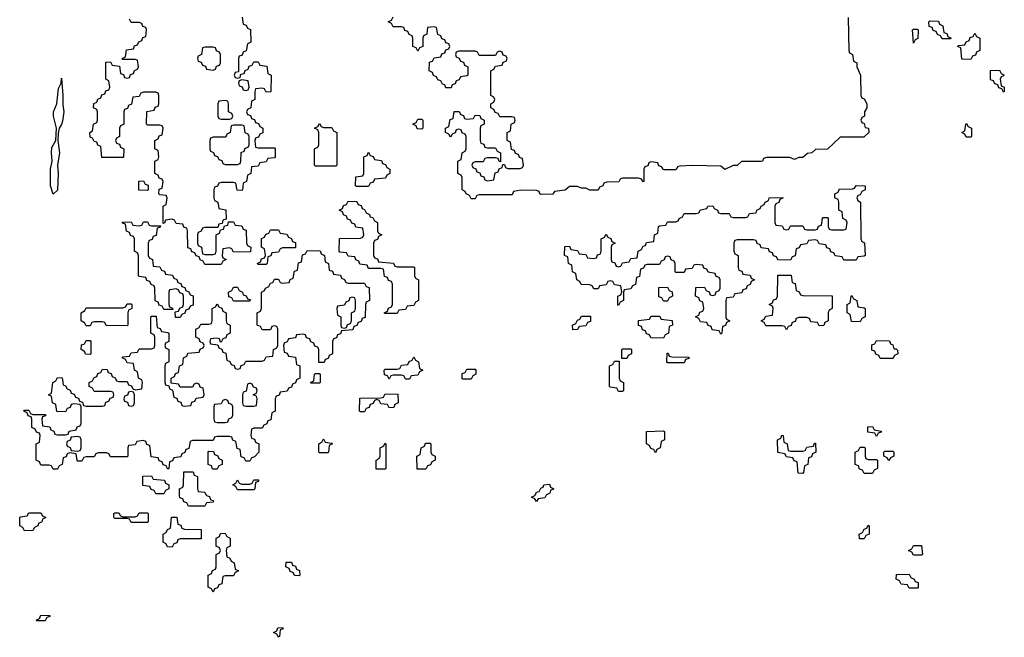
# Model space of a CAD drawing. Header units: inches. Extents: x 2777885 to 2884230, y 684484 to 829189.
# Tile 55 of 239: x 2859686 to 2864494, y 719306 to 722320. Entities that reach past the tile are written whole.
import ezdxf

# ---------------------------------------------------------------- set-up
doc = ezdxf.new("R2010")
doc.units = ezdxf.units.IN
doc.header["$MEASUREMENT"] = 0
for name, color, linetype in [('C8751', 7, 'Continuous'), ('C8752', 7, 'Continuous'), ('C8761', 7, 'Continuous'), ('C8762', 7, 'Continuous')]:
    doc.layers.add(name, color=color, linetype=linetype)

msp = doc.modelspace()

# ---------------------------------------------------------------- linework, layer by layer
at = {"layer": 'C8751', "color": 6}
for points in [[(2859710, 719826), (2859702, 719842), (2859686, 719850), (2859686, 719890), (2859690, 719894), (2859722, 719898), (2859730, 719914), (2859790, 719914), (2859798, 719898), (2859814, 719890), (2859798, 719882), (2859794, 719870), (2859778, 719862), (2859774, 719850), (2859758, 719842), (2859750, 719828)], [(2859770, 719386), (2859766, 719390), (2859782, 719398), (2859790, 719414), (2859832.7, 719412.7), (2859832.7, 719407.3), (2859818, 719402), (2859810, 719386)]]:
    msp.add_lwpolyline(points, close=True, dxfattribs=at)
at = {"layer": 'C8752', "color": 6}
for points in [[(2859850, 721468), (2859837.2, 721510), (2859837.2, 721590), (2859845.2, 721630), (2859840.9, 721670), (2859843.7, 721696.3), (2859862, 721730), (2859865.2, 721790), (2859851.6, 721850), (2859851.6, 721870), (2859866.6, 721910), (2859875.3, 721984.7), (2859888, 722010), (2859890, 722034), (2859897, 721950), (2859896, 721904), (2859901.6, 721870), (2859894.9, 721825.1), (2859890, 721808), (2859878, 721790), (2859874, 721766), (2859872.7, 721730), (2859880.3, 721670), (2859870.3, 721610), (2859874, 721570), (2859870, 721488)], [(2859970, 720286), (2859938, 720282), (2859932.7, 720267.3), (2859918, 720262), (2859914, 720250), (2859918, 720238), (2859932.7, 720232.7), (2859938, 720218), (2859970, 720214), (2859982, 720218), (2859986, 720230), (2859986, 720270), (2859982, 720282)]]:
    msp.add_lwpolyline(points, close=True, dxfattribs=at)
for points in [[(2860000, 720843), (2859986, 720850), (2859986, 720890), (2860000, 720897)], [(2860000, 720703), (2859986, 720710), (2859987.3, 720732.7), (2860000, 720737.3)], [(2860000, 720182.7), (2859998, 720182), (2859990, 720166), (2859970, 720166), (2859966, 720170), (2859962, 720202), (2859930, 720206), (2859918, 720202), (2859912.7, 720187.3), (2859898, 720182), (2859894, 720150), (2859878, 720142), (2859870, 720126), (2859850, 720126), (2859842, 720142), (2859830, 720146), (2859790, 720146), (2859782, 720162), (2859766, 720170), (2859766, 720250), (2859782, 720258), (2859786, 720290), (2859782, 720302), (2859767.3, 720307.3), (2859762, 720322), (2859746, 720330), (2859746, 720370), (2859742, 720382), (2859727.3, 720387.3), (2859722, 720402), (2859706, 720410), (2859710, 720414), (2859730, 720414), (2859738, 720398), (2859750, 720394), (2859812.7, 720392.7), (2859812.7, 720387.3), (2859798, 720382), (2859794, 720370), (2859798, 720338), (2859832.7, 720332.7), (2859838, 720318), (2859852.7, 720312.7), (2859858, 720298), (2859870, 720294), (2859910, 720294), (2859922, 720298), (2859927.3, 720312.7), (2859962, 720318), (2859967.3, 720332.7), (2859982, 720338), (2859986, 720350), (2859986, 720430), (2859982, 720442), (2859950, 720446), (2859938, 720442), (2859932.7, 720427.3), (2859918, 720422), (2859910, 720406), (2859867.3, 720407.3), (2859862, 720442), (2859846, 720450), (2859842, 720482), (2859826, 720490), (2859842, 720498), (2859848, 720550), (2859862, 720558), (2859870, 720574), (2859892.7, 720572.7), (2859898, 720538), (2859910, 720534), (2859918, 720518), (2859932.7, 720512.7), (2859938, 720498), (2859952.7, 720492.7), (2859958, 720478), (2859972.7, 720472.7), (2859978, 720458), (2859992.7, 720452.7), (2859998, 720438), (2860000, 720437.3)]]:
    msp.add_lwpolyline(points, dxfattribs=at)
at = {"layer": 'C8761', "color": 6}
for points in [[(2860597, 720000), (2860598, 719998), (2860612.7, 719992.7), (2860618, 719978), (2860632.7, 719972.7), (2860630, 719966), (2860598, 719962), (2860590, 719946), (2860510, 719946), (2860502, 719962), (2860487.3, 719967.3), (2860482, 719982), (2860467.3, 719987.3), (2860466.9, 720000)], [(2862257, 720000), (2862250, 719986), (2862218, 719982), (2862210, 719968), (2862202, 719982), (2862186, 719990), (2862202, 719998), (2862203, 720000)]]:
    msp.add_lwpolyline(points, dxfattribs=at)
for points in [[(2860230, 719866), (2860222, 719882), (2860210, 719886), (2860150, 719886), (2860146, 719890), (2860146, 719910), (2860150, 719914), (2860170, 719914), (2860178, 719898), (2860190, 719894), (2860250, 719894), (2860262, 719898), (2860270, 719914), (2860310, 719914), (2860314, 719910), (2860314, 719870), (2860310, 719866)], [(2860430, 719746), (2860407.3, 719747.3), (2860402, 719762), (2860386, 719770), (2860386, 719810), (2860402, 719818), (2860407.3, 719832.7), (2860422, 719838), (2860427.3, 719892.7), (2860452.7, 719892.7), (2860458, 719858), (2860472.7, 719852.7), (2860478, 719838), (2860490, 719834), (2860572.7, 719832.7), (2860572.7, 719787.3), (2860470, 719786), (2860458, 719782), (2860452.7, 719767.3), (2860438, 719762)], [(2860630, 719526), (2860622, 719542), (2860606, 719550), (2860606, 719610), (2860622, 719618), (2860627.3, 719632.7), (2860642, 719638), (2860646, 719650), (2860646, 719710), (2860662, 719718), (2860666, 719730), (2860662, 719742), (2860646, 719750), (2860646, 719790), (2860662, 719798), (2860667.3, 719812.7), (2860690, 719814), (2860698, 719798), (2860714, 719790), (2860714, 719750), (2860698, 719742), (2860694, 719730), (2860698, 719698), (2860712.7, 719692.7), (2860718, 719678), (2860734, 719670), (2860738, 719638), (2860754, 719630), (2860738, 719622), (2860730, 719606), (2860690, 719606), (2860678, 719602), (2860672.7, 719567.3), (2860658, 719562), (2860652.7, 719547.3), (2860638, 719542)], [(2863810, 719786), (2863787.3, 719787.3), (2863786, 719810), (2863802, 719818), (2863810, 719834), (2863822, 719838), (2863830, 719854), (2863834, 719850), (2863834, 719810), (2863818, 719802)], [(2864050, 719706), (2864042, 719722), (2864026, 719730), (2864042, 719738), (2864050, 719754), (2864090, 719754), (2864094, 719710), (2864090, 719706)], [(2861050, 719606), (2861027.3, 719607.3), (2861022, 719622), (2861007.3, 719627.3), (2861002, 719642), (2860986, 719650), (2860987.3, 719672.7), (2861012.7, 719672.7), (2861018, 719658), (2861032.7, 719652.7), (2861038, 719638), (2861052.7, 719632.7), (2861054, 719610)], [(2864030, 719546), (2864022, 719562), (2863990, 719566), (2863982, 719582), (2863966, 719590), (2863967.3, 719612.7), (2864030, 719614), (2864038, 719598), (2864054, 719590), (2864058, 719578), (2864072.7, 719572.7), (2864074, 719550), (2864070, 719546)], [(2860950, 719306), (2860942, 719322), (2860926, 719330), (2860942, 719338), (2860947.3, 719352.7), (2860970, 719354), (2860972.7, 719347.3), (2860958, 719342), (2860954, 719310)]]:
    msp.add_lwpolyline(points, close=True, dxfattribs=at)
at = {"layer": 'C8762', "color": 6}
for points in [[(2860772.7, 722332.7), (2860778, 722298), (2860792.7, 722292.7), (2860798, 722278), (2860812.7, 722272.7), (2860814, 722210), (2860798, 722202), (2860792.7, 722167.3), (2860778, 722162), (2860772.7, 722147.3), (2860758, 722142), (2860754, 722130), (2860754, 722066), (2860738, 722062), (2860734, 722050), (2860738, 722038), (2860750, 722034), (2860762, 722038), (2860766, 722054), (2860782, 722058), (2860787.3, 722072.7), (2860802, 722078), (2860807.3, 722092.7), (2860822, 722098), (2860830, 722114), (2860850, 722114), (2860858, 722098), (2860892.7, 722092.7), (2860898, 722058), (2860914, 722050), (2860912.7, 721967.3), (2860890, 721966), (2860882, 721982), (2860870, 721986), (2860838, 721982), (2860834, 721970), (2860834, 721930), (2860818, 721922), (2860814, 721890), (2860798, 721882), (2860794, 721870), (2860798, 721858), (2860812.7, 721852.7), (2860818, 721838), (2860832.7, 721832.7), (2860838, 721818), (2860852.7, 721812.7), (2860858, 721798), (2860874, 721790), (2860872.7, 721767.3), (2860858, 721762), (2860852.7, 721747.3), (2860838, 721742), (2860834, 721730), (2860838, 721698), (2860850, 721694), (2860930, 721694), (2860934, 721690), (2860934, 721650), (2860930, 721646), (2860898, 721642), (2860890, 721626), (2860858, 721622), (2860850, 721606), (2860818, 721602), (2860814, 721570), (2860798, 721562), (2860794, 721530), (2860778, 721522), (2860774, 721490), (2860770, 721486), (2860747.3, 721487.3), (2860742, 721522), (2860730, 721526), (2860670, 721526), (2860658, 721522), (2860652.7, 721507.3), (2860638, 721502), (2860634, 721490), (2860634, 721450), (2860638, 721438), (2860654, 721430), (2860658, 721398), (2860692.7, 721392.7), (2860694, 721346), (2860678, 721342), (2860674, 721326), (2860658, 721322), (2860654, 721306), (2860590, 721306), (2860578, 721302), (2860572.7, 721287.3), (2860558, 721282), (2860554, 721270), (2860554, 721230), (2860558, 721218), (2860574, 721210), (2860578, 721178), (2860590, 721174), (2860630, 721174), (2860642, 721178), (2860646, 721190), (2860646, 721270), (2860662, 721278), (2860666, 721294), (2860682, 721298), (2860686, 721314), (2860702, 721318), (2860706, 721334), (2860730, 721334), (2860738, 721318), (2860770, 721314), (2860778, 721298), (2860792.7, 721292.7), (2860794, 721230), (2860798, 721218), (2860814, 721210), (2860812.7, 721187.3), (2860730, 721186), (2860722, 721202), (2860710, 721206), (2860678, 721202), (2860674, 721170), (2860678, 721158), (2860694, 721150), (2860678, 721142), (2860670, 721126), (2860590, 721126), (2860582, 721142), (2860567.3, 721147.3), (2860562, 721162), (2860547.3, 721167.3), (2860542, 721182), (2860527.3, 721187.3), (2860522, 721202), (2860507.3, 721207.3), (2860506, 721290), (2860502, 721302), (2860487.3, 721307.3), (2860482, 721322), (2860450, 721326), (2860442, 721342), (2860430, 721346), (2860398, 721342), (2860392.7, 721327.3), (2860386, 721326), (2860386, 721410), (2860402, 721418), (2860406, 721450), (2860402, 721462), (2860370, 721466), (2860366, 721470), (2860367.3, 721492.7), (2860382, 721498), (2860386, 721530), (2860382, 721542), (2860367.3, 721547.3), (2860362, 721562), (2860346, 721570), (2860346, 721630), (2860362, 721638), (2860366, 721650), (2860362, 721682), (2860346, 721690), (2860346, 721730), (2860362, 721738), (2860367.3, 721752.7), (2860382, 721758), (2860386, 721790), (2860382, 721802), (2860370, 721806), (2860310, 721806), (2860306, 721810), (2860307.3, 721872.7), (2860342, 721878), (2860347.3, 721892.7), (2860362, 721898), (2860366, 721910), (2860366, 721950), (2860362, 721962), (2860350, 721966), (2860290, 721966), (2860278, 721962), (2860270, 721946), (2860238, 721942), (2860232.7, 721907.3), (2860218, 721902), (2860212.7, 721887.3), (2860198, 721882), (2860194, 721870), (2860194, 721810), (2860178, 721802), (2860174, 721790), (2860174, 721750), (2860158, 721742), (2860154, 721730), (2860158, 721718), (2860172.7, 721712.7), (2860178, 721698), (2860194, 721690), (2860192.7, 721647.3), (2860087.3, 721647.3), (2860082, 721702), (2860067.3, 721707.3), (2860062, 721722), (2860050, 721726), (2860042, 721742), (2860030, 721746), (2860028, 721770), (2860042, 721778), (2860046, 721810), (2860062, 721818), (2860066, 721830), (2860066, 721870), (2860062, 721882), (2860046, 721890), (2860048.4, 721911.6), (2860062, 721918), (2860067.3, 721932.7), (2860082, 721938), (2860087.3, 721952.7), (2860102, 721958), (2860107.3, 721972.7), (2860122, 721978), (2860126, 721990), (2860122, 722022), (2860106, 722030), (2860107.3, 722112.7), (2860130, 722114), (2860138, 722098), (2860172.7, 722092.7), (2860178, 722058), (2860192.7, 722052.7), (2860198, 722038), (2860210, 722034), (2860222, 722038), (2860227.3, 722052.7), (2860242, 722058), (2860247.3, 722072.7), (2860262, 722078), (2860266, 722090), (2860262, 722122), (2860250, 722126), (2860190, 722126), (2860186, 722130), (2860202, 722138), (2860207.3, 722172.7), (2860242, 722178), (2860247.3, 722192.7), (2860262, 722198), (2860267.3, 722212.7), (2860282, 722218), (2860287.3, 722232.7), (2860302, 722238), (2860306, 722270), (2860302, 722282), (2860287.3, 722287.3), (2860282, 722302), (2860270, 722306), (2860230, 722306), (2860222, 722322)], [(2863732, 722330), (2863734, 722170), (2863738, 722158), (2863752, 722150), (2863758, 722118), (2863774, 722110), (2863774, 722090), (2863791, 722049), (2863794, 721950), (2863798, 721938), (2863810, 721934), (2863822, 721910), (2863822, 721890), (2863812, 721870), (2863811.1, 721848.9), (2863798, 721842), (2863794, 721830), (2863798, 721818), (2863810, 721814), (2863814, 721794), (2863831.3, 721790), (2863832, 721770), (2863807.3, 721747.3), (2863692.7, 721747.3), (2863630, 721688.7), (2863572.7, 721687.3), (2863554, 721670), (2863532.7, 721667.3), (2863510, 721648), (2863490, 721648), (2863470, 721638), (2863447.3, 721647.3), (2863332.7, 721647.3), (2863318, 721642), (2863314, 721630), (2863307.3, 721627.3), (2863210, 721628), (2863190, 721608.7), (2863170, 721608), (2863130, 721588.7), (2863110, 721606), (2862970, 721608), (2862910, 721606), (2862898, 721602), (2862894, 721590), (2862887.3, 721587.3), (2862832.7, 721587.3), (2862826, 721590), (2862822, 721602), (2862807.3, 721607.3), (2862802, 721622), (2862770, 721626), (2862758, 721622), (2862752.7, 721607.3), (2862738, 721602), (2862734, 721590), (2862734, 721530), (2862730, 721528), (2862722, 721542), (2862707.3, 721547.3), (2862630, 721546), (2862618, 721542), (2862611.6, 721528.4), (2862552.7, 721527.3), (2862538, 721522), (2862534, 721510), (2862518, 721502), (2862510, 721488.7), (2862470, 721488.7), (2862450, 721498), (2862430, 721498), (2862410, 721506), (2862370, 721506), (2862350, 721488), (2862298, 721482), (2862290, 721468), (2862232.7, 721467.3), (2862226, 721470), (2862222, 721482), (2862210, 721486), (2862132.7, 721487.3), (2862098, 721482), (2862090, 721466), (2861930, 721466), (2861918, 721462), (2861910, 721446), (2861890, 721446), (2861882, 721462), (2861866, 721470), (2861862, 721482), (2861846, 721490), (2861846, 721550), (2861842, 721562), (2861826, 721570), (2861826, 721630), (2861842, 721638), (2861846, 721670), (2861862, 721678), (2861866, 721690), (2861866, 721750), (2861862, 721762), (2861847.3, 721767.3), (2861842, 721782), (2861830, 721786), (2861818, 721782), (2861812.7, 721767.3), (2861798, 721762), (2861790, 721746), (2861782, 721762), (2861766, 721770), (2861766, 721790), (2861782, 721798), (2861787.3, 721832.7), (2861802, 721838), (2861807.3, 721872.7), (2861832.7, 721872.7), (2861838, 721858), (2861852.7, 721852.7), (2861858, 721838), (2861870, 721834), (2861902, 721838), (2861910, 721854), (2861932.7, 721852.7), (2861938, 721838), (2861954, 721830), (2861954, 721810), (2861938, 721802), (2861934, 721790), (2861934, 721730), (2861938, 721718), (2861952.7, 721712.7), (2861958, 721698), (2861970, 721694), (2862010, 721694), (2862018, 721678), (2862034, 721670), (2862034, 721626), (2862027.3, 721627.3), (2862022, 721642), (2862010, 721646), (2861970, 721646), (2861958, 721642), (2861950, 721626), (2861910, 721626), (2861898, 721622), (2861894, 721610), (2861898, 721598), (2861912.7, 721592.7), (2861918, 721578), (2861932.7, 721572.7), (2861938, 721558), (2861952.7, 721552.7), (2861958, 721538), (2861970, 721534), (2862002, 721538), (2862007.3, 721572.7), (2862022, 721578), (2862027.3, 721592.7), (2862042, 721598), (2862046, 721614), (2862052.7, 721612.7), (2862058, 721598), (2862070, 721594), (2862130, 721594), (2862142, 721598), (2862146, 721610), (2862142, 721642), (2862127.3, 721647.3), (2862122, 721662), (2862107.3, 721667.3), (2862102, 721682), (2862087.3, 721687.3), (2862082, 721722), (2862066, 721730), (2862066, 721770), (2862082, 721778), (2862086, 721810), (2862102, 721818), (2862106, 721830), (2862102, 721842), (2862090, 721846), (2862030, 721846), (2862022, 721862), (2862007.3, 721867.3), (2862002, 721882), (2861986, 721890), (2861986, 721910), (2862002, 721918), (2862006, 721930), (2862002, 721942), (2861986, 721950), (2861986, 722070), (2862002, 722078), (2862010, 722094), (2862042, 722098), (2862047.3, 722112.7), (2862062, 722118), (2862066, 722130), (2862062, 722142), (2862047.3, 722147.3), (2862042, 722162), (2862030, 722166), (2862018, 722162), (2862010, 722146), (2861930, 722146), (2861922, 722162), (2861910, 722166), (2861830, 722166), (2861818, 722162), (2861814, 722150), (2861818, 722138), (2861832.7, 722132.7), (2861838, 722118), (2861852.7, 722112.7), (2861858, 722098), (2861874, 722090), (2861874, 722050), (2861870, 722046), (2861838, 722042), (2861832.7, 722027.3), (2861818, 722022), (2861812.7, 722007.3), (2861798, 722002), (2861792.7, 721987.3), (2861767.3, 721987.3), (2861762, 722002), (2861750, 722006), (2861742, 722022), (2861727.3, 722027.3), (2861722, 722042), (2861707.3, 722047.3), (2861702, 722062), (2861686, 722070), (2861687.3, 722112.7), (2861702, 722118), (2861710, 722134), (2861742, 722138), (2861747.3, 722152.7), (2861762, 722158), (2861767.3, 722172.7), (2861782, 722178), (2861786, 722190), (2861782, 722202), (2861767.3, 722207.3), (2861762, 722222), (2861747.3, 722227.3), (2861742, 722242), (2861727.3, 722247.3), (2861722, 722282), (2861710, 722286), (2861678, 722282), (2861674, 722250), (2861658, 722242), (2861654, 722230), (2861654, 722190), (2861638, 722182), (2861630, 722166), (2861622, 722182), (2861606, 722190), (2861606, 722230), (2861602, 722242), (2861587.3, 722247.3), (2861582, 722262), (2861567.3, 722267.3), (2861562, 722282), (2861550, 722286), (2861510, 722286), (2861502, 722302), (2861486, 722310), (2861502, 722318), (2861510, 722334)], [(2860000, 720437.3), (2860010, 720434), (2860090, 720434), (2860102, 720438), (2860107.3, 720452.7), (2860122, 720458), (2860127.3, 720472.7), (2860142, 720478), (2860146, 720490), (2860142, 720502), (2860130, 720506), (2860050, 720506), (2860042, 720522), (2860026, 720530), (2860026, 720550), (2860042, 720558), (2860050, 720574), (2860062, 720578), (2860067.3, 720592.7), (2860082, 720598), (2860090, 720614), (2860112.7, 720612.7), (2860118, 720598), (2860132.7, 720592.7), (2860138, 720578), (2860152.7, 720572.7), (2860158, 720558), (2860170, 720554), (2860210, 720554), (2860218, 720538), (2860232.7, 720532.7), (2860238, 720518), (2860250, 720514), (2860282, 720518), (2860286, 720550), (2860282, 720562), (2860266, 720570), (2860262, 720602), (2860246, 720610), (2860242, 720642), (2860210, 720646), (2860202, 720662), (2860186, 720670), (2860190, 720674), (2860222, 720678), (2860230, 720694), (2860262, 720698), (2860270, 720714), (2860330, 720714), (2860342, 720718), (2860346, 720730), (2860346, 720770), (2860342, 720782), (2860326, 720790), (2860326, 720870), (2860330, 720874), (2860352.7, 720872.7), (2860358, 720818), (2860372.7, 720812.7), (2860378, 720798), (2860410, 720794), (2860414, 720790), (2860414, 720750), (2860398, 720742), (2860394, 720730), (2860398, 720718), (2860414, 720710), (2860414, 720650), (2860398, 720642), (2860394, 720630), (2860394, 720550), (2860398, 720538), (2860414, 720534), (2860418, 720518), (2860432.7, 720512.7), (2860438, 720478), (2860452.7, 720472.7), (2860458, 720458), (2860472.7, 720452.7), (2860478, 720438), (2860490, 720434), (2860522, 720438), (2860527.3, 720452.7), (2860542, 720458), (2860547.3, 720472.7), (2860582, 720478), (2860586, 720490), (2860582, 720522), (2860567.3, 720527.3), (2860562, 720542), (2860550, 720546), (2860538, 720542), (2860530, 720526), (2860470, 720526), (2860462, 720542), (2860426, 720546), (2860426, 720570), (2860442, 720578), (2860447.3, 720592.7), (2860462, 720598), (2860466, 720630), (2860482, 720638), (2860486, 720670), (2860502, 720678), (2860507.3, 720692.7), (2860562, 720698), (2860567.3, 720712.7), (2860582, 720718), (2860586, 720730), (2860582, 720742), (2860567.3, 720747.3), (2860562, 720762), (2860546, 720770), (2860546, 720810), (2860562, 720818), (2860570, 720834), (2860610, 720834), (2860622, 720838), (2860626, 720850), (2860626, 720910), (2860642, 720918), (2860650, 720934), (2860658, 720918), (2860672.7, 720912.7), (2860678, 720898), (2860694, 720890), (2860694, 720850), (2860698, 720838), (2860714, 720830), (2860714, 720790), (2860698, 720782), (2860692.7, 720767.3), (2860678, 720762), (2860670, 720746), (2860666, 720746), (2860662, 720762), (2860650, 720766), (2860618, 720762), (2860614, 720750), (2860618, 720738), (2860654, 720734), (2860658, 720718), (2860672.7, 720712.7), (2860678, 720698), (2860692.7, 720692.7), (2860698, 720658), (2860712.7, 720652.7), (2860718, 720638), (2860732.7, 720632.7), (2860738, 720618), (2860750, 720614), (2860762, 720618), (2860767.3, 720632.7), (2860782, 720638), (2860790, 720654), (2860870, 720654), (2860882, 720658), (2860890, 720674), (2860922, 720678), (2860926, 720710), (2860942, 720718), (2860946, 720730), (2860946, 720810), (2860942, 720822), (2860930, 720826), (2860918, 720822), (2860910, 720806), (2860870, 720806), (2860862, 720822), (2860846, 720830), (2860846, 720890), (2860862, 720898), (2860866, 720910), (2860866, 720990), (2860882, 720998), (2860886, 721010), (2860902, 721018), (2860910, 721034), (2860922, 721038), (2860930, 721054), (2860950, 721054), (2860958, 721038), (2860970, 721034), (2861002, 721038), (2861007.3, 721052.7), (2861022, 721058), (2861027.3, 721092.7), (2861042, 721098), (2861047.3, 721132.7), (2861062, 721138), (2861067.3, 721172.7), (2861082, 721178), (2861090, 721194), (2861152.7, 721192.7), (2861158, 721178), (2861174, 721170), (2861178, 721138), (2861194, 721130), (2861198, 721098), (2861212.7, 721092.7), (2861218, 721078), (2861252.7, 721072.7), (2861258, 721058), (2861272.7, 721052.7), (2861278, 721038), (2861290, 721034), (2861370, 721034), (2861378, 721018), (2861392.7, 721012.7), (2861394, 720950), (2861378, 720942), (2861374, 720930), (2861372.7, 720867.3), (2861358, 720862), (2861352.7, 720847.3), (2861338, 720842), (2861332.7, 720827.3), (2861318, 720822), (2861312.7, 720807.3), (2861258, 720802), (2861252.7, 720787.3), (2861238, 720782), (2861232.7, 720767.3), (2861218, 720762), (2861214, 720750), (2861214, 720690), (2861198, 720682), (2861192.7, 720667.3), (2861178, 720662), (2861172.7, 720647.3), (2861147.3, 720647.3), (2861146, 720710), (2861142, 720722), (2861127.3, 720727.3), (2861122, 720742), (2861107.3, 720747.3), (2861102, 720762), (2861087.3, 720767.3), (2861082, 720782), (2861070, 720786), (2861038, 720782), (2861032.7, 720767.3), (2860998, 720762), (2860992.7, 720747.3), (2860978, 720742), (2860974, 720730), (2860978, 720698), (2860992.7, 720692.7), (2860998, 720678), (2861032.7, 720672.7), (2861038, 720638), (2861054, 720630), (2861054, 720570), (2861038, 720562), (2861032.7, 720547.3), (2861018, 720542), (2861012.7, 720527.3), (2860998, 720522), (2860992.7, 720507.3), (2860958, 720502), (2860952.7, 720487.3), (2860938, 720482), (2860934, 720470), (2860934, 720410), (2860918, 720402), (2860912.7, 720367.3), (2860898, 720362), (2860892.7, 720347.3), (2860878, 720342), (2860870, 720326), (2860830, 720326), (2860818, 720322), (2860814, 720290), (2860818, 720278), (2860832.7, 720272.7), (2860838, 720258), (2860854, 720250), (2860854, 720210), (2860832.7, 720187.3), (2860818, 720182), (2860810, 720166), (2860790, 720166), (2860782, 720182), (2860767.3, 720187.3), (2860762, 720222), (2860747.3, 720227.3), (2860742, 720262), (2860727.3, 720267.3), (2860722, 720282), (2860710, 720286), (2860650, 720286), (2860638, 720282), (2860630, 720266), (2860530, 720266), (2860518, 720262), (2860512.7, 720227.3), (2860498, 720222), (2860492.7, 720207.3), (2860478, 720202), (2860472.7, 720187.3), (2860438, 720182), (2860432.7, 720167.3), (2860418, 720162), (2860414, 720130), (2860410, 720126), (2860402, 720142), (2860387.3, 720147.3), (2860382, 720162), (2860367.3, 720167.3), (2860362, 720182), (2860327.3, 720187.3), (2860322, 720242), (2860307.3, 720247.3), (2860302, 720262), (2860290, 720266), (2860258, 720262), (2860250, 720246), (2860218, 720242), (2860214, 720230), (2860214, 720190), (2860210, 720186), (2860130, 720186), (2860122, 720202), (2860110, 720206), (2860070, 720206), (2860058, 720202), (2860050, 720186), (2860010, 720186), (2860000, 720182.7)], [(2860000, 720897), (2860002, 720898), (2860010, 720914), (2860190, 720914), (2860202, 720918), (2860210, 720934), (2860230, 720934), (2860234, 720930), (2860234, 720910), (2860218, 720902), (2860214, 720890), (2860214, 720830), (2860210, 720826), (2860108, 720828), (2860102, 720842), (2860090, 720846), (2860050, 720846), (2860038, 720842), (2860030, 720826), (2860010, 720826), (2860002, 720842), (2860000, 720843)], [(2860000, 720737.3), (2860002, 720738), (2860010, 720754), (2860030, 720754), (2860034, 720750), (2860034, 720690), (2860030, 720686), (2860007.3, 720687.3), (2860002, 720702), (2860000, 720703)], [(2860466.9, 720000), (2860466, 720030), (2860482, 720038), (2860486, 720050), (2860487.3, 720112.7), (2860532.7, 720112.7), (2860538, 720098), (2860554, 720090), (2860554, 720030), (2860558, 720018), (2860590, 720014), (2860597, 720000)], [(2862203, 720000), (2862210, 720014), (2862222, 720018), (2862230, 720034), (2862242, 720038), (2862246, 720050), (2862272.7, 720052.7), (2862278, 720038), (2862294, 720030), (2862278, 720022), (2862274, 720010), (2862258, 720002), (2862257, 720000)]]:
    msp.add_lwpolyline(points, dxfattribs=at)
for points in [[(2864190, 722226), (2864182, 722242), (2864167.3, 722247.3), (2864162, 722262), (2864147.3, 722267.3), (2864142, 722282), (2864127.3, 722287.3), (2864126, 722310), (2864130, 722314), (2864172.7, 722312.7), (2864178, 722298), (2864194, 722290), (2864198, 722258), (2864212.7, 722252.7), (2864218, 722238), (2864234, 722230), (2864230, 722226)], [(2864050, 722206), (2864046, 722270), (2864050, 722274), (2864070, 722274), (2864074, 722270), (2864071.6, 722228.4), (2864058, 722222)], [(2864330, 722126), (2864287.3, 722127.3), (2864282, 722182), (2864266, 722190), (2864270, 722194), (2864302, 722198), (2864307.3, 722212.7), (2864322, 722218), (2864327.3, 722232.7), (2864342, 722238), (2864350, 722254), (2864358, 722238), (2864374, 722230), (2864374, 722170), (2864358, 722162), (2864352.7, 722147.3), (2864338, 722142)], [(2860630, 722186), (2860590, 722186), (2860578, 722182), (2860574, 722150), (2860558, 722142), (2860554, 722130), (2860558, 722118), (2860572.7, 722112.7), (2860578, 722098), (2860592.7, 722092.7), (2860598, 722078), (2860630, 722074), (2860642, 722078), (2860647.3, 722092.7), (2860662, 722098), (2860666, 722110), (2860666, 722150), (2860662, 722162), (2860647.3, 722167.3), (2860642, 722182)], [(2864490, 721966), (2864482, 721982), (2864467.3, 721987.3), (2864462, 722002), (2864447.3, 722007.3), (2864442, 722022), (2864427.3, 722027.3), (2864427.3, 722072.7), (2864470, 722074), (2864478, 722058), (2864491.6, 722051.6), (2864490, 722046), (2864478, 722042), (2864474, 722030), (2864478, 721998), (2864494, 721990), (2864494, 721970)], [(2860770, 722026), (2860758, 722022), (2860754, 722010), (2860758, 721998), (2860772.7, 721992.7), (2860778, 721978), (2860790, 721974), (2860802, 721978), (2860806, 721990), (2860802, 722022)], [(2860690, 721926), (2860658, 721922), (2860654, 721910), (2860654, 721850), (2860658, 721838), (2860670, 721834), (2860710, 721834), (2860722, 721838), (2860726, 721850), (2860722, 721862), (2860706, 721870), (2860706, 721910), (2860702, 721922)], [(2861650, 721786), (2861627.3, 721787.3), (2861622, 721802), (2861606, 721810), (2861622, 721818), (2861630, 721834), (2861650, 721834), (2861654, 721830), (2861654, 721790)], [(2860770, 721806), (2860730, 721806), (2860718, 721802), (2860714, 721770), (2860698, 721762), (2860692.7, 721747.3), (2860630, 721746), (2860618, 721742), (2860614, 721730), (2860614, 721690), (2860618, 721678), (2860632.7, 721672.7), (2860638, 721658), (2860652.7, 721652.7), (2860658, 721638), (2860672.7, 721632.7), (2860678, 721618), (2860690, 721614), (2860750, 721614), (2860762, 721618), (2860766, 721630), (2860767.3, 721672.7), (2860782, 721678), (2860787.3, 721692.7), (2860802, 721698), (2860806, 721710), (2860806, 721750), (2860802, 721762), (2860787.3, 721767.3), (2860782, 721802)], [(2861170, 721794), (2861210, 721794), (2861218, 721778), (2861234, 721770), (2861234, 721610), (2861230, 721606), (2861130, 721606), (2861126, 721610), (2861126, 721690), (2861142, 721698), (2861146, 721710), (2861146, 721770), (2861142, 721782), (2861126, 721790), (2861142, 721798), (2861150, 721814), (2861158, 721798)], [(2864330, 721746), (2864307.3, 721747.3), (2864302, 721762), (2864286, 721770), (2864302, 721778), (2864306, 721810), (2864310, 721814), (2864318, 721798), (2864334, 721790), (2864334, 721750)], [(2861330, 721506), (2861326, 721510), (2861327.3, 721552.7), (2861362, 721558), (2861366, 721570), (2861366, 721650), (2861382, 721658), (2861390, 721674), (2861398, 721658), (2861412.7, 721652.7), (2861418, 721638), (2861452.7, 721632.7), (2861458, 721618), (2861472.7, 721612.7), (2861478, 721598), (2861494, 721590), (2861494, 721570), (2861478, 721562), (2861472.7, 721547.3), (2861418, 721542), (2861412.7, 721527.3), (2861398, 721522), (2861390, 721506)], [(2860310, 721486), (2860267.3, 721487.3), (2860267.3, 721532.7), (2860290, 721534), (2860298, 721518), (2860312.7, 721512.7), (2860314, 721490)], [(2863710, 721146), (2863702, 721162), (2863667.3, 721167.3), (2863662, 721182), (2863647.3, 721187.3), (2863642, 721202), (2863627.3, 721207.3), (2863622, 721222), (2863590, 721226), (2863582, 721242), (2863570, 721246), (2863538, 721242), (2863530, 721226), (2863498, 721222), (2863492.7, 721207.3), (2863478, 721202), (2863472.7, 721167.3), (2863458, 721162), (2863450, 721146), (2863387.3, 721147.3), (2863382, 721162), (2863367.3, 721167.3), (2863362, 721182), (2863347.3, 721187.3), (2863342, 721202), (2863307.3, 721207.3), (2863302, 721222), (2863287.3, 721227.3), (2863282, 721242), (2863270, 721246), (2863190, 721246), (2863178, 721242), (2863174, 721230), (2863174, 721190), (2863178, 721178), (2863194, 721170), (2863194, 721110), (2863198, 721098), (2863212.7, 721092.7), (2863218, 721078), (2863252.7, 721072.7), (2863258, 721058), (2863274, 721050), (2863258, 721042), (2863252.7, 721027.3), (2863238, 721022), (2863232.7, 721007.3), (2863218, 721002), (2863212.7, 720987.3), (2863178, 720982), (2863170, 720966), (2863138, 720962), (2863134, 720950), (2863134, 720870), (2863138, 720858), (2863154, 720850), (2863138, 720842), (2863132.7, 720827.3), (2863118, 720822), (2863114, 720790), (2863110, 720786), (2863102, 720802), (2863067.3, 720807.3), (2863062, 720822), (2863047.3, 720827.3), (2863042, 720842), (2863010, 720846), (2863002, 720862), (2862986, 720870), (2863002, 720878), (2863007.3, 720892.7), (2863022, 720898), (2863026, 720910), (2863022, 720942), (2863007.3, 720947.3), (2863002, 720962), (2862986, 720970), (2862987.3, 721012.7), (2863030, 721014), (2863038, 720998), (2863052.7, 720992.7), (2863058, 720978), (2863070, 720974), (2863082, 720978), (2863087.3, 720992.7), (2863102, 720998), (2863106, 721010), (2863106, 721050), (2863102, 721062), (2863087.3, 721067.3), (2863082, 721082), (2863047.3, 721087.3), (2863042, 721102), (2863027.3, 721107.3), (2863022, 721122), (2862990, 721126), (2862978, 721122), (2862970, 721106), (2862938, 721102), (2862930, 721086), (2862890, 721086), (2862886, 721090), (2862886, 721130), (2862882, 721142), (2862867.3, 721147.3), (2862862, 721162), (2862850, 721166), (2862838, 721162), (2862832.7, 721147.3), (2862818, 721142), (2862810, 721126), (2862750, 721126), (2862738, 721122), (2862732.7, 721107.3), (2862718, 721102), (2862712.7, 721067.3), (2862698, 721062), (2862692.7, 721027.3), (2862678, 721022), (2862670, 721006), (2862638, 721002), (2862634, 720990), (2862634, 720950), (2862618, 720942), (2862610, 720926), (2862606, 720930), (2862606, 720970), (2862622, 720978), (2862626, 720990), (2862622, 721022), (2862590, 721026), (2862582, 721042), (2862570, 721046), (2862558, 721042), (2862550, 721026), (2862518, 721022), (2862510, 721006), (2862490, 721006), (2862482, 721022), (2862470, 721026), (2862427.3, 721027.3), (2862422, 721042), (2862406, 721050), (2862402, 721082), (2862386, 721090), (2862382, 721122), (2862366, 721130), (2862362, 721162), (2862346, 721170), (2862347.3, 721212.7), (2862370, 721214), (2862378, 721198), (2862410, 721194), (2862418, 721178), (2862450, 721174), (2862458, 721158), (2862490, 721154), (2862502, 721158), (2862507.3, 721172.7), (2862522, 721178), (2862526, 721190), (2862526, 721250), (2862542, 721258), (2862550, 721274), (2862558, 721258), (2862572.7, 721252.7), (2862578, 721238), (2862594, 721230), (2862578, 721222), (2862574, 721210), (2862574, 721150), (2862578, 721138), (2862592.7, 721132.7), (2862598, 721118), (2862610, 721114), (2862622, 721118), (2862630, 721134), (2862662, 721138), (2862670, 721154), (2862702, 721158), (2862706, 721190), (2862722, 721198), (2862730, 721214), (2862742, 721218), (2862747.3, 721232.7), (2862782, 721238), (2862786, 721270), (2862802, 721278), (2862806, 721310), (2862810, 721314), (2862842, 721318), (2862850, 721334), (2862890, 721334), (2862902, 721338), (2862906, 721350), (2862922, 721358), (2862930, 721374), (2862990, 721374), (2863002, 721378), (2863010, 721392), (2863042, 721398), (2863046, 721410), (2863070, 721411.3), (2863078, 721398), (2863094, 721390), (2863098, 721378), (2863110, 721374), (2863150, 721374), (2863158, 721358), (2863170, 721354), (2863230, 721354), (2863242, 721358), (2863250, 721374), (2863282, 721378), (2863286, 721390), (2863302, 721398), (2863306, 721410), (2863322, 721418), (2863326, 721430), (2863342, 721438), (2863346, 721450), (2863351.6, 721451.6), (2863414, 721450), (2863398, 721442), (2863392.7, 721427.3), (2863378, 721422), (2863374, 721410), (2863374, 721330), (2863378, 721318), (2863410, 721314), (2863418, 721298), (2863430, 721294), (2863442, 721298), (2863450, 721314), (2863510, 721314), (2863518, 721298), (2863530, 721294), (2863570, 721294), (2863582, 721298), (2863587.3, 721312.7), (2863602, 721318), (2863606, 721350), (2863610, 721354), (2863630, 721354), (2863634, 721350), (2863634, 721310), (2863638, 721298), (2863650, 721294), (2863710, 721294), (2863722, 721298), (2863726, 721330), (2863722, 721342), (2863706, 721350), (2863702, 721382), (2863686, 721390), (2863686, 721430), (2863682, 721442), (2863666, 721450), (2863666, 721470), (2863682, 721478), (2863690, 721494), (2863747.3, 721492.7), (2863762, 721498), (2863770, 721511.3), (2863814, 721510), (2863814, 721490), (2863798, 721482), (2863790, 721466), (2863778, 721462), (2863774, 721450), (2863778, 721438), (2863792, 721430), (2863794, 721250), (2863798, 721238), (2863811.6, 721231.6), (2863814, 721170), (2863810, 721166), (2863778, 721162), (2863770, 721146)], [(2861530, 721114), (2861610, 721114), (2861614, 721110), (2861614, 721070), (2861618, 721058), (2861634, 721050), (2861634, 720950), (2861618, 720942), (2861610, 720926), (2861578, 720922), (2861570, 720906), (2861538, 720902), (2861530, 720886), (2861470, 720886), (2861466, 720890), (2861482, 720898), (2861487.3, 720912.7), (2861502, 720918), (2861506, 720930), (2861506, 721030), (2861502, 721042), (2861487.3, 721047.3), (2861482, 721062), (2861467.3, 721067.3), (2861462, 721102), (2861450, 721106), (2861390, 721106), (2861382, 721122), (2861347.3, 721127.3), (2861342, 721142), (2861327.3, 721147.3), (2861322, 721162), (2861290, 721166), (2861282, 721182), (2861250, 721186), (2861246, 721190), (2861247.3, 721252.7), (2861350, 721254), (2861362, 721258), (2861366, 721270), (2861362, 721302), (2861327.3, 721307.3), (2861322, 721322), (2861307.3, 721327.3), (2861302, 721342), (2861287.3, 721347.3), (2861282, 721362), (2861267.3, 721367.3), (2861262, 721382), (2861246, 721390), (2861262, 721398), (2861267.3, 721412.7), (2861282, 721418), (2861290, 721434), (2861332.7, 721432.7), (2861338, 721418), (2861352.7, 721412.7), (2861358, 721398), (2861370, 721394), (2861378, 721378), (2861394, 721370), (2861398, 721358), (2861410, 721354), (2861418, 721338), (2861434, 721330), (2861434, 721290), (2861438, 721278), (2861454, 721270), (2861438, 721262), (2861432.7, 721247.3), (2861418, 721242), (2861414, 721230), (2861414, 721170), (2861418, 721158), (2861432.7, 721152.7), (2861438, 721138), (2861511.6, 721131.6), (2861518, 721118)], [(2860330, 721314), (2860374, 721314), (2860372.7, 721307.3), (2860358, 721302), (2860352.7, 721267.3), (2860338, 721262), (2860332.7, 721247.3), (2860318, 721242), (2860314, 721230), (2860314, 721170), (2860318, 721158), (2860334, 721150), (2860338, 721118), (2860370, 721114), (2860378, 721098), (2860392.7, 721092.7), (2860398, 721078), (2860432.7, 721072.7), (2860438, 721058), (2860452.7, 721052.7), (2860458, 721038), (2860472.7, 721032.7), (2860478, 721018), (2860492.7, 721012.7), (2860498, 720998), (2860512.7, 720992.7), (2860518, 720978), (2860532.7, 720972.7), (2860532.7, 720927.3), (2860518, 720922), (2860512.7, 720907.3), (2860498, 720902), (2860492.7, 720887.3), (2860478, 720882), (2860470, 720866), (2860447.3, 720867.3), (2860446, 720894), (2860462, 720898), (2860467.3, 720912.7), (2860482, 720918), (2860486, 720930), (2860486, 720970), (2860482, 720982), (2860467.3, 720987.3), (2860462, 721002), (2860450, 721006), (2860418, 721002), (2860414, 720990), (2860414, 720930), (2860418, 720918), (2860432.7, 720912.7), (2860434, 720906), (2860390, 720906), (2860382, 720922), (2860367.3, 720927.3), (2860362, 720942), (2860347.3, 720947.3), (2860346, 721010), (2860342, 721022), (2860327.3, 721027.3), (2860322, 721042), (2860307.3, 721047.3), (2860302, 721062), (2860270, 721066), (2860266, 721070), (2860266, 721170), (2860262, 721182), (2860246, 721190), (2860246, 721250), (2860242, 721262), (2860227.3, 721267.3), (2860222, 721282), (2860207.3, 721287.3), (2860202, 721322), (2860187.3, 721327.3), (2860187.3, 721332.7), (2860230, 721334), (2860238, 721318), (2860270, 721314), (2860282, 721318), (2860290, 721334), (2860310, 721334), (2860318, 721318)], [(2860850, 721126), (2860846, 721130), (2860862, 721138), (2860867.3, 721152.7), (2860882, 721158), (2860886, 721170), (2860882, 721202), (2860866, 721210), (2860867.3, 721252.7), (2860882, 721258), (2860887.3, 721272.7), (2860902, 721278), (2860910, 721294), (2860950, 721294), (2860958, 721278), (2860990, 721274), (2860998, 721258), (2861012.7, 721252.7), (2861018, 721238), (2861032.7, 721232.7), (2861032.7, 721207.3), (2860970, 721206), (2860958, 721202), (2860950, 721186), (2860918, 721182), (2860912.7, 721167.3), (2860898, 721162), (2860894, 721130), (2860890, 721126)], [(2863590, 720826), (2863582, 720842), (2863550, 720846), (2863542, 720862), (2863530, 720866), (2863490, 720866), (2863478, 720862), (2863472.7, 720847.3), (2863458, 720842), (2863452.7, 720827.3), (2863438, 720822), (2863430, 720806), (2863422, 720822), (2863410, 720826), (2863330, 720826), (2863322, 720842), (2863306, 720850), (2863322, 720858), (2863330, 720874), (2863362, 720878), (2863366, 720910), (2863362, 720922), (2863346, 720930), (2863362, 720938), (2863367.3, 720952.7), (2863382, 720958), (2863386, 720970), (2863387.3, 721072.7), (2863452.7, 721072.7), (2863458, 721038), (2863472.7, 721032.7), (2863478, 720998), (2863492.7, 720992.7), (2863498, 720978), (2863510, 720974), (2863652.7, 720972.7), (2863654, 720910), (2863638, 720902), (2863634, 720890), (2863634, 720850), (2863618, 720842), (2863612.7, 720827.3)], [(2860730, 720946), (2860722, 720962), (2860707.3, 720967.3), (2860706, 720990), (2860722, 720998), (2860730, 721014), (2860750, 721014), (2860758, 720998), (2860774, 720990), (2860778, 720978), (2860792.7, 720972.7), (2860798, 720958), (2860812.7, 720952.7), (2860810, 720946)], [(2862830, 720946), (2862822, 720962), (2862807.3, 720967.3), (2862807.3, 721012.7), (2862850, 721014), (2862858, 720998), (2862872.7, 720992.7), (2862874, 720970), (2862858, 720962), (2862850, 720946)], [(2861310, 720966), (2861298, 720962), (2861292.7, 720947.3), (2861278, 720942), (2861272.7, 720927.3), (2861238, 720922), (2861234, 720910), (2861238, 720878), (2861254, 720870), (2861254, 720830), (2861258, 720818), (2861270, 720814), (2861282, 720818), (2861287.3, 720832.7), (2861302, 720838), (2861306, 720850), (2861306, 720890), (2861322, 720898), (2861326, 720910), (2861326, 720950), (2861322, 720962)], [(2863790, 720846), (2863747.3, 720847.3), (2863742, 720882), (2863726, 720890), (2863726, 720930), (2863742, 720938), (2863746, 720970), (2863750, 720974), (2863758, 720958), (2863774, 720950), (2863778, 720918), (2863810, 720914), (2863814, 720910), (2863814, 720870), (2863798, 720862)], [(2862387.3, 720807.3), (2862386, 720830), (2862402, 720838), (2862410, 720854), (2862422, 720858), (2862430, 720874), (2862472.7, 720872.7), (2862472.7, 720847.3), (2862458, 720842), (2862450, 720826), (2862418, 720822), (2862410, 720808)], [(2862830, 720766), (2862767.3, 720767.3), (2862762, 720782), (2862747.3, 720787.3), (2862742, 720802), (2862727.3, 720807.3), (2862722, 720822), (2862707.3, 720827.3), (2862707.3, 720852.7), (2862762, 720858), (2862770, 720874), (2862810, 720874), (2862818, 720858), (2862872.7, 720852.7), (2862874, 720830), (2862858, 720822), (2862854, 720790), (2862838, 720782)], [(2863954, 720714), (2863966, 720714), (2863972.7, 720707.3), (2863974, 720690), (2863958, 720682), (2863950, 720666), (2863887.3, 720667.3), (2863882, 720682), (2863867.3, 720687.3), (2863862, 720702), (2863847.3, 720707.3), (2863847.3, 720732.7), (2863862, 720738), (2863870, 720754), (2863932.7, 720752.7), (2863938, 720738), (2863950, 720734)], [(2861570, 720566), (2861562, 720582), (2861550, 720586), (2861510, 720586), (2861498, 720582), (2861490, 720566), (2861482, 720582), (2861467.3, 720587.3), (2861466, 720610), (2861470, 720614), (2861530, 720614), (2861542, 720618), (2861550, 720634), (2861582, 720638), (2861587.3, 720652.7), (2861602, 720658), (2861610, 720674), (2861618, 720658), (2861634, 720650), (2861638, 720618), (2861654, 720610), (2861638, 720602), (2861630, 720586), (2861598, 720582), (2861590, 720566)], [(2862626, 720666), (2862626, 720710), (2862630, 720714), (2862670, 720714), (2862674, 720710), (2862674, 720690), (2862658, 720682), (2862650, 720666)], [(2862850, 720646), (2862846, 720650), (2862847.3, 720692.7), (2862852.7, 720692.7), (2862858, 720678), (2862870, 720674), (2862952.7, 720672.7), (2862952.7, 720667.3), (2862938, 720662), (2862930, 720646)], [(2862610, 720506), (2862602, 720522), (2862570, 720526), (2862566, 720530), (2862566, 720630), (2862582, 720638), (2862590, 720654), (2862614, 720654), (2862614, 720570), (2862618, 720558), (2862634, 720550), (2862634, 720510), (2862630, 720506)], [(2861110, 720546), (2861106, 720550), (2861122, 720558), (2861126, 720590), (2861130, 720594), (2861150, 720594), (2861154, 720590), (2861154, 720550), (2861150, 720546)], [(2861850, 720566), (2861846, 720570), (2861847.3, 720592.7), (2861862, 720598), (2861870, 720614), (2861910, 720614), (2861914, 720610), (2861914, 720590), (2861898, 720582), (2861890, 720566)], [(2860810, 720546), (2860798, 720542), (2860792.7, 720507.3), (2860778, 720502), (2860774, 720490), (2860774, 720450), (2860778, 720438), (2860790, 720434), (2860830, 720434), (2860842, 720438), (2860846, 720470), (2860842, 720482), (2860826, 720490), (2860842, 720498), (2860846, 720510), (2860842, 720522), (2860827.3, 720527.3), (2860822, 720542)], [(2860230, 720506), (2860218, 720502), (2860212.7, 720487.3), (2860198, 720482), (2860194, 720470), (2860198, 720458), (2860212.7, 720452.7), (2860218, 720438), (2860230, 720434), (2860242, 720438), (2860246, 720450), (2860246, 720490), (2860242, 720502)], [(2861490, 720426), (2861482, 720442), (2861450, 720446), (2861442, 720462), (2861430, 720466), (2861418, 720462), (2861412.7, 720447.3), (2861398, 720442), (2861392.7, 720427.3), (2861378, 720422), (2861370, 720406), (2861350, 720406), (2861346, 720410), (2861347.3, 720472.7), (2861450, 720474), (2861462, 720478), (2861470, 720494), (2861532.7, 720492.7), (2861534, 720450), (2861518, 720442), (2861512.7, 720427.3)], [(2860690, 720466), (2860678, 720462), (2860670, 720446), (2860638, 720442), (2860634, 720430), (2860634, 720370), (2860638, 720358), (2860650, 720354), (2860690, 720354), (2860702, 720358), (2860707.3, 720372.7), (2860722, 720378), (2860726, 720390), (2860726, 720430), (2860722, 720442), (2860707.3, 720447.3), (2860702, 720462)], [(2862790, 720206), (2862782, 720222), (2862767.3, 720227.3), (2862762, 720242), (2862746, 720250), (2862746, 720310), (2862830, 720314), (2862834, 720310), (2862834, 720270), (2862818, 720262), (2862814, 720230), (2862798, 720222)], [(2863450, 720214), (2863510, 720214), (2863522, 720218), (2863530, 720234), (2863562, 720238), (2863567.3, 720252.7), (2863572.7, 720252.7), (2863574, 720210), (2863558, 720202), (2863552.7, 720187.3), (2863538, 720182), (2863534, 720150), (2863518, 720142), (2863514, 720110), (2863510, 720106), (2863487.3, 720107.3), (2863482, 720162), (2863467.3, 720167.3), (2863462, 720182), (2863430, 720186), (2863422, 720202), (2863387.3, 720207.3), (2863386, 720270), (2863402, 720278), (2863407.3, 720292.7), (2863414, 720290), (2863418, 720258), (2863434, 720250), (2863438, 720218)], [(2863870, 720286), (2863862, 720302), (2863827.3, 720307.3), (2863827.3, 720332.7), (2863850, 720334), (2863858, 720318), (2863892.7, 720312.7), (2863892.7, 720307.3), (2863878, 720302)], [(2861150, 720206), (2861146, 720210), (2861146, 720250), (2861162, 720258), (2861170, 720274), (2861178, 720258), (2861210, 720254), (2861214, 720250), (2861198, 720242), (2861194, 720210), (2861190, 720206)], [(2861470, 720126), (2861427.3, 720127.3), (2861426, 720170), (2861442, 720178), (2861446, 720190), (2861446, 720230), (2861462, 720238), (2861470, 720254), (2861474, 720250), (2861474, 720130)], [(2861670, 720126), (2861627.3, 720127.3), (2861626, 720190), (2861642, 720198), (2861646, 720230), (2861662, 720238), (2861667.3, 720252.7), (2861690, 720254), (2861694, 720250), (2861694, 720210), (2861698, 720198), (2861714, 720190), (2861714, 720170), (2861698, 720162), (2861692.7, 720147.3), (2861678, 720142)], [(2860650, 720126), (2860627.3, 720127.3), (2860622, 720142), (2860606, 720150), (2860606, 720210), (2860610, 720214), (2860632.7, 720212.7), (2860638, 720198), (2860652.7, 720192.7), (2860658, 720178), (2860674, 720170), (2860674, 720150), (2860658, 720142)], [(2863830, 720174), (2863870, 720174), (2863874, 720170), (2863874, 720130), (2863858, 720122), (2863850, 720106), (2863810, 720106), (2863802, 720122), (2863787.3, 720127.3), (2863782, 720142), (2863766, 720150), (2863766, 720210), (2863782, 720218), (2863790, 720234), (2863810, 720234), (2863814, 720230), (2863814, 720190), (2863818, 720178)], [(2863930, 720168), (2863922, 720182), (2863906, 720190), (2863906, 720210), (2863910, 720214), (2863950, 720214), (2863954, 720210), (2863954, 720190), (2863938, 720182)], [(2860350, 720006), (2860342, 720022), (2860327.3, 720027.3), (2860322, 720042), (2860287.3, 720047.3), (2860287.3, 720092.7), (2860330, 720094), (2860338, 720078), (2860392.7, 720072.7), (2860398, 720058), (2860414, 720050), (2860414, 720030), (2860398, 720022), (2860390, 720006)], [(2860750, 720026), (2860742, 720042), (2860726, 720050), (2860742, 720058), (2860750, 720074), (2860758, 720058), (2860770, 720054), (2860810, 720054), (2860822, 720058), (2860830, 720074), (2860850, 720074), (2860854, 720070), (2860850, 720066), (2860838, 720062), (2860834, 720030), (2860830, 720026)]]:
    msp.add_lwpolyline(points, close=True, dxfattribs=at)

doc.saveas('drawing.dxf')
